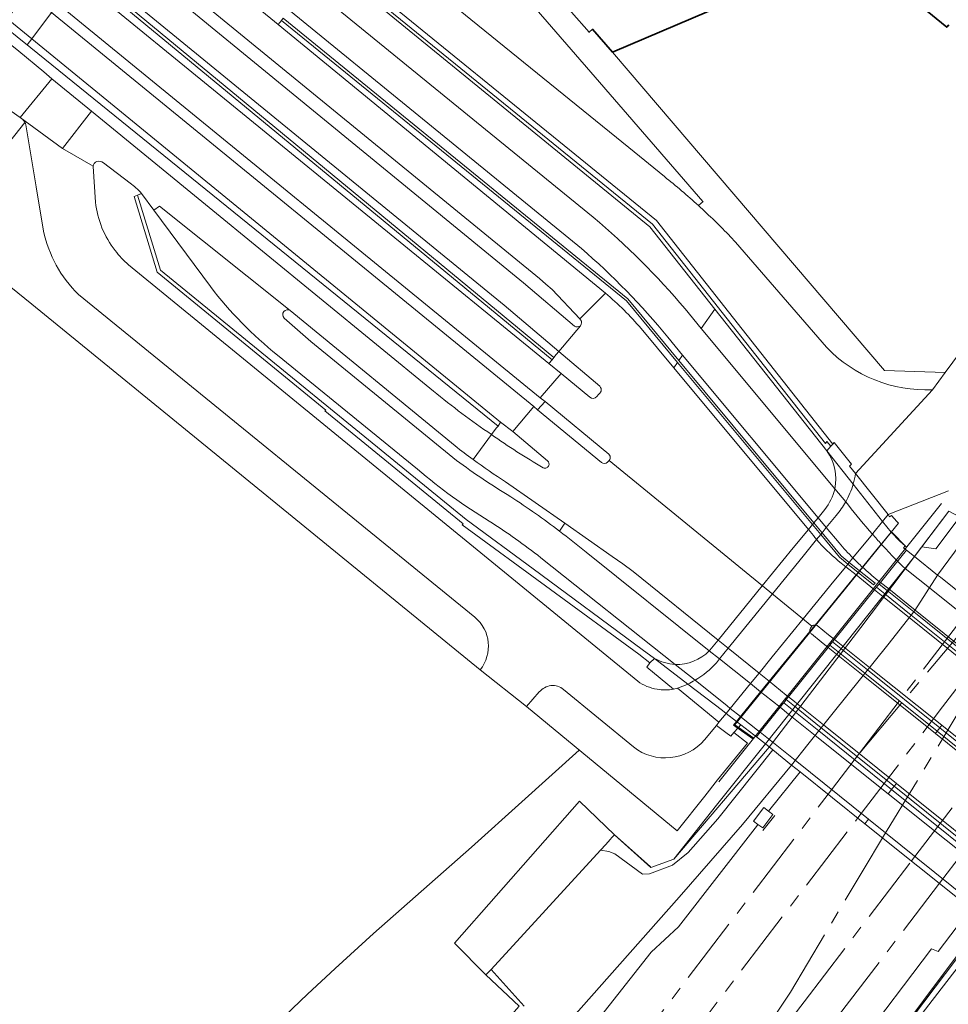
# Model space of a CAD drawing. Extents: x 150256 to 156914, y 461459 to 469481.
# Tile 204 of 256: x 154545 to 154649, y 463236 to 463346. Entities that reach past the tile are written whole.
import ezdxf

# ---------------------------------------------------------------- set-up
doc = ezdxf.new("R2010")
doc.units = 0
doc.header["$LTSCALE"] = 0.75
doc.linetypes.add('AM-AS', pattern=[16, 10, -2, 2, -2])
for name, color, linetype, lineweight in [('B-RO-AM-AS_SPOOR-G', 251, 'AM-AS', 18), ('B-RO-GR-BEPLANTING_CULTUUR_BODEMBEDEKKER-GV', 251, 'CONTINUOUS', 18), ('B-RO-GR-GRAS-GV', 251, 'CONTINUOUS', 13), ('B-RO-GR-GROENVOORZIENING-GV', 251, 'CONTINUOUS', 18), ('B-RO-IE-TERREINAFSCHEIDING_KUNSTMATIG_HEKWERK-G', 251, 'IE-TERREINAFSCHEIDING-KUNSTMATIG', 18), ('B-RO-IE-TERREINAFSCHEIDING_KUNSTMATIG_MUUR-G', 251, 'IE-TERREINAFSCHEIDING-KUNSTMATIG-DICHT', 18), ('B-RO-IE-TERREINAFSCHEIDING_KUNSTMATIG_MUUR-GV', 251, 'CONTINUOUS', 18), ('B-RO-KW-KUNSTWERK_DEK-GV', 6, 'CONTINUOUS', 18), ('B-RO-KW-KUNSTWERK_LANDHOOFD-GV', 251, 'CONTINUOUS', 18), ('B-RO-KW-KUNSTWERK_PIJLER-GV', 251, 'CONTINUOUS', 18), ('B-RO-OG-BEBOUWING-GV', 6, 'CONTINUOUS', 35), ('B-RO-VH-VERHARDING_ASFALT-GV', 251, 'CONTINUOUS', 18), ('B-RO-VH-VERHARDING_BEDRIJFSVLOERPLAAT-GV', 251, 'CONTINUOUS', 18), ('B-RO-VH-VERHARDING_BETON-GV', 251, 'CONTINUOUS', 18), ('B-RO-VH-VERHARDING_BETONSTRAATSTEEN-GV', 251, 'CONTINUOUS', 18), ('B-RO-VH-VERHARDING_GESLOTEN-GV', 251, 'CONTINUOUS', 18), ('B-RO-VH-VERHARDING_HALFVERHARDING-GV', 251, 'CONTINUOUS', 18), ('B-RO-VH-VERHARDING_OPEN-GV', 251, 'CONTINUOUS', 18), ('B-RO-VH-VERHARDING_TEGEL-GV', 251, 'CONTINUOUS', 18)]:
    doc.layers.add(name, color=color, linetype=linetype, lineweight=lineweight)
doc.linetypes.add('IE-TERREINAFSCHEIDING-KUNSTMATIG', pattern='A,4,[82,NLCS.SHX,S=0.75,R=90,X=0,Y=0],4,-2', length=10)
doc.linetypes.add('IE-TERREINAFSCHEIDING-KUNSTMATIG-DICHT', pattern='A,8,-1,[82,NLCS.SHX,S=0.75,R=90,X=0,Y=0],-1', length=10)

msp = doc.modelspace()

# ---------------------------------------------------------------- linework, layer by layer
at = {"layer": 'B-RO-AM-AS_SPOOR-G'}
for points in [[(154638.959, 463263.546), (154651.828, 463280.4)], [(154635.556, 463259.09), (154638.959, 463263.546), (154652.577, 463279.798)], [(154648.364, 463268.86), (154655.142, 463277.738)], [(154644.889, 463251.621), (154661.149, 463272.915)], [(154648.013, 463249.121), (154664.268, 463270.41)], [(154638.876, 463256.433), (154648.364, 463268.86)], [(154641.656, 463254.209), (154649.904, 463267.814)], [(154612.607, 463229.034), (154635.556, 463259.09)], [(154604.016, 463210.779), (154638.876, 463256.433)], [(154631.32, 463236.915), (154639.584, 463250.792), (154641.656, 463254.209)], [(154632.86, 463235.868), (154644.889, 463251.621)], [(154542.032, 463110.323), (154648.013, 463249.121)], [(154615.51, 463213.145), (154631.32, 463236.915)], [(154615.51, 463213.145), (154632.86, 463235.868)]]:
    msp.add_lwpolyline(points, dxfattribs=at)
at = {"layer": 'B-RO-GR-BEPLANTING_CULTUUR_BODEMBEDEKKER-GV'}
for points in [[(154621.019, 463325.001), (154621.546, 463325.441), (154621.535, 463325.455), (154608.974, 463339.943), (154600.655, 463349.566), (154593.178, 463355.504), (154575.966, 463369.189), (154574.612, 463367.459), (154573.221, 463365.682)], [(154580.687, 463357.943), (154581.472, 463357.31), (154591.194, 463349.377), (154613.215, 463331.496), (154617.214, 463328.239)]]:
    msp.add_lwpolyline(points, dxfattribs=at)
msp.add_lwpolyline([(154617.214, 463328.239, -0.0157611), (154621.019, 463325.001)], format="xyb", dxfattribs=at)
at = {"layer": 'B-RO-GR-GRAS-GV'}
for points in [[(154646.041, 463286.783), (154647.615, 463286.57), (154650.007, 463289.751), (154651.61, 463288.76), (154652.189, 463289.101), (154649.085, 463290.775)], [(154627.692, 463255.712), (154627.185, 463256.085), (154628.357, 463257.604), (154628.889, 463257.199), (154632.426, 463261.595), (154631.465, 463262.364), (154625.981, 463255.714), (154618.868, 463247.587), (154601.253, 463227.66), (154601.088, 463225.401), (154601.071, 463223.89), (154601.228, 463222.974), (154615.718, 463241.426), (154618.81, 463244.249), (154627.631, 463255.636)]]:
    msp.add_lwpolyline(points, close=True, dxfattribs=at)
msp.add_lwpolyline([(154628.322, 463211.995), (154648.218, 463238.634), (154649.908, 463240.897), (154650.195, 463241.28), (154651.314, 463242.778), (154653.044, 463245.095), (154652.66, 463245.402), (154651.534, 463246.303), (154647.879, 463241.486), (154647.128, 463241.771), (154630.638, 463219.98)], dxfattribs=at)
at = {"layer": 'B-RO-GR-GROENVOORZIENING-GV'}
for points in [[(154630.574, 463269.328), (154630.443, 463269.165), (154630.166, 463268.821), (154627.937, 463266.051), (154627.516, 463265.529), (154628.526, 463264.718), (154645.22, 463285.706), (154644.333, 463286.418), (154642.915, 463284.656), (154641.42, 463282.799), (154641.272, 463282.615), (154641.172, 463282.491), (154640.966, 463282.256), (154640.734, 463281.992), (154636.262, 463276.429), (154636.055, 463276.161), (154635.758, 463275.776), (154635.568, 463275.531), (154631.11, 463270.003), (154630.863, 463269.69), (154630.727, 463269.518)], [(154615.607, 463250.989), (154611.631, 463254.55), (154611.34, 463254.233), (154611.137, 463254.012), (154610.652, 463253.483), (154610.046, 463252.823), (154610.977, 463252.667), (154611.647, 463252.426), (154614.757, 463250.16), (154615.558, 463250.181), (154618.128, 463251.165), (154619.874, 463252.555), (154623.182, 463256.356), (154629.352, 463264.055), (154628.526, 463264.718), (154623.067, 463257.856), (154618.255, 463251.807), (154615.709, 463250.898)]]:
    msp.add_lwpolyline(points, close=True, dxfattribs=at)
msp.add_lwpolyline([(154601.523, 463235.372), (154597.807, 463239.489), (154597.235, 463238.866), (154600.95, 463235.367)], dxfattribs=at)
at = {"layer": 'B-RO-IE-TERREINAFSCHEIDING_KUNSTMATIG_HEKWERK-G'}
for points in [[(154743.47, 463408.834), (154691.216, 463340.409), (154689.967, 463341.33), (154686.889, 463337.302), (154688.267, 463336.251), (154664.293, 463305.088), (154652.189, 463289.101), (154649.085, 463290.775), (154645.309, 463285.823)], [(154627.135, 463265.284), (154624.963, 463266.812), (154642.654, 463288.466), (154644.339, 463286.748)], [(154628.952, 463264.376), (154639.207, 463277.746), (154645.22, 463285.706)], [(154645.22, 463285.706), (154645.309, 463285.823)], [(154607.687, 463264.023), (154601.238, 463258.237)], [(154628.766, 463264.133), (154618.255, 463251.807), (154615.709, 463250.898), (154611.631, 463254.55)], [(154628.766, 463264.133), (154628.952, 463264.376)], [(154573.04, 463232.664), (154577.245, 463236.708), (154580.338, 463239.599), (154584.639, 463243.485), (154595.629, 463253.174), (154601.238, 463258.237)], [(154597.235, 463238.866), (154593.697, 463242.426), (154607.703, 463258.299), (154611.631, 463254.55)], [(154628.236, 463255.014), (154629.567, 463256.702)], [(154653.008, 463245.047), (154628.322, 463211.995), (154612.164, 463190.116), (154607.451, 463185.434), (154592.631, 463166.061), (154579.682, 463148.086), (154579.045, 463148.629), (154558.381, 463121.147)], [(154633.05, 463218.326), (154636.343, 463222.677), (154649.973, 463240.694), (154650.195, 463241.28)], [(154597.235, 463238.866), (154600.95, 463235.367), (154532.931, 463157.842), (154531.962, 463155.58), (154498.003, 463116.544), (154488.169, 463105.374), (154464.071, 463077.877), (154459.812, 463073.741), (154459.239, 463073.185)]]:
    msp.add_lwpolyline(points, dxfattribs=at)
at = {"layer": 'B-RO-IE-TERREINAFSCHEIDING_KUNSTMATIG_MUUR-G'}
for points in [[(154648.246, 463291.629), (154623.327, 463260.495)], [(154627.233, 463265.375), (154625.09, 463266.852), (154642.665, 463288.451), (154644.341, 463286.751)]]:
    msp.add_lwpolyline(points, dxfattribs=at)
at = {"layer": 'B-RO-IE-TERREINAFSCHEIDING_KUNSTMATIG_MUUR-GV'}
for points in [[(154570.987, 463359.423), (154570.796, 463359.175), (154615.576, 463322.621), (154622.86, 463313.402), (154635.405, 463297.524), (154635.412, 463297.53), (154635.871, 463298.05), (154635.403, 463298.577), (154635.259, 463298.354), (154615.892, 463322.91)], [(154618.836, 463307.652), (154613.11, 463314.543), (154574.516, 463345.981), (154574.343, 463345.706), (154612.958, 463314.329), (154618.688, 463307.441), (154633.794, 463289.282), (154634.721, 463288.168), (154636.842, 463285.618), (154637.769, 463284.862), (154638.918, 463283.924), (154640.641, 463282.518), (154640.815, 463282.723), (154639.076, 463284.117), (154637.919, 463285.045), (154637.022, 463285.764), (154634.871, 463288.353), (154633.945, 463289.467)], [(154615.598, 463273.794), (154616.121, 463274.306), (154614.721, 463275.304), (154602.502, 463284.325), (154595.007, 463289.859), (154560.786, 463317.776), (154558.22, 463326.158), (154557.818, 463326.018), (154560.421, 463317.533), (154579.304, 463302.072), (154579.171, 463302.013), (154594.669, 463289.369), (154594.574, 463289.27), (154614.34, 463274.77)]]:
    msp.add_lwpolyline(points, close=True, dxfattribs=at)
for points in [[(154604.838, 463307.987), (154551.988, 463351.641), (154551.625, 463351.764), (154552.08, 463352.41), (154549.437, 463354.522)], [(154548.929, 463353.69), (154551.791, 463351.332), (154552.127, 463351.056), (154604.654, 463307.735), (154604.838, 463307.987)]]:
    msp.add_lwpolyline(points, dxfattribs=at)
at = {"layer": 'B-RO-KW-KUNSTWERK_DEK-GV'}
for points in [[(154540.44, 463346.543), (154540.842, 463347.043), (154543.111, 463345.205), (154543.114, 463345.202), (154545.335, 463343.4), (154545.84, 463342.991), (154546.372, 463343.666), (154546.374, 463343.668), (154548.58, 463346.598), (154548.581, 463346.599), (154548.859, 463346.989), (154549.282, 463347.581), (154549.283, 463347.582), (154551.309, 463350.576), (154551.31, 463350.577), (154551.791, 463351.332), (154548.929, 463353.69), (154546.746, 463355.488)], [(154616.121, 463274.306), (154615.598, 463273.794), (154615.231, 463273.307), (154618.229, 463270.846), (154618.684, 463270.958), (154623.326, 463267.149), (154623.061, 463266.804), (154624.093, 463266.019), (154624.655, 463265.591), (154625.003, 463265.988), (154625.488, 463266.542), (154625.775, 463266.87), (154625.282, 463267.25), (154625.735, 463267.804), (154627.989, 463270.561), (154627.99, 463270.562), (154628.954, 463271.74), (154633.518, 463277.32), (154634.104, 463278.037), (154638.683, 463283.637), (154638.918, 463283.924), (154639.076, 463284.117), (154639.4, 463284.513), (154641.511, 463287.094), (154641.562, 463287.156), (154642.606, 463288.433), (154643.44, 463289.453), (154643.229, 463289.622), (154642.666, 463290.305), (154642.443, 463290.142), (154642.293, 463290.41), (154638.615, 463295.016), (154637.944, 463295.822), (154638.174, 463296.031), (154636.217, 463298.455), (154636.075, 463298.289), (154635.871, 463298.05)], [(154635.871, 463298.05), (154635.412, 463297.53)], [(154635.174, 463290.97), (154634.423, 463290.051), (154633.945, 463289.467), (154633.794, 463289.282), (154633.34, 463288.726), (154631.65, 463286.66), (154628.178, 463282.412), (154623.229, 463276.358), (154622.288, 463275.207), (154622.24, 463275.156)], [(154667.654, 463267.691), (154648.121, 463283.376), (154647.807, 463283.629), (154645.22, 463285.706), (154644.333, 463286.418), (154642.915, 463284.656), (154641.42, 463282.799), (154641.272, 463282.615), (154641.172, 463282.491), (154640.966, 463282.256), (154640.734, 463281.992), (154636.262, 463276.429), (154636.055, 463276.161), (154635.758, 463275.776), (154635.568, 463275.531), (154631.11, 463270.003), (154630.863, 463269.69), (154630.727, 463269.518), (154630.574, 463269.328), (154630.443, 463269.165), (154630.166, 463268.821), (154627.937, 463266.051), (154627.516, 463265.529), (154628.526, 463264.718), (154629.352, 463264.055), (154631.465, 463262.364), (154632.426, 463261.595), (154639.677, 463255.793), (154651.534, 463246.303)]]:
    msp.add_lwpolyline(points, dxfattribs=at)
for points in [[(154635.412, 463297.53, -0.2105391), (154636.293, 463293.288)], [(154636.293, 463293.288, -0.1212841), (154635.174, 463290.97)], [(154622.24, 463275.156, -0.2172993), (154618.411, 463273.624)], [(154618.411, 463273.624, -0.1215416), (154616.121, 463274.306)]]:
    msp.add_lwpolyline(points, format="xyb", dxfattribs=at)
at = {"layer": 'B-RO-KW-KUNSTWERK_LANDHOOFD-GV'}
msp.add_lwpolyline([(154543.111, 463345.205), (154543.114, 463345.202), (154545.335, 463343.4), (154545.84, 463342.991), (154546.372, 463343.666), (154546.374, 463343.668), (154530.166, 463356.918), (154529.609, 463356.154), (154529.74, 463356.048), (154530.697, 463355.272), (154534.744, 463351.989)], dxfattribs=at)
for points in [[(154638.615, 463295.016), (154637.944, 463295.822), (154638.174, 463296.031), (154636.217, 463298.455), (154636.075, 463298.289), (154635.871, 463298.05), (154635.412, 463297.53), (154638.355, 463293.808), (154641.658, 463289.631), (154642.606, 463288.433), (154643.44, 463289.453), (154643.229, 463289.622), (154642.666, 463290.305), (154642.443, 463290.142), (154642.293, 463290.41)], [(154618.229, 463270.846), (154618.684, 463270.958), (154623.326, 463267.149), (154623.061, 463266.804), (154624.093, 463266.019), (154624.655, 463265.591), (154625.003, 463265.988), (154625.488, 463266.542), (154625.775, 463266.87), (154625.282, 463267.25), (154624.131, 463268.136), (154623.723, 463268.451), (154619.855, 463271.43), (154616.121, 463274.306), (154615.598, 463273.794), (154615.231, 463273.307)]]:
    msp.add_lwpolyline(points, close=True, dxfattribs=at)
at = {"layer": 'B-RO-KW-KUNSTWERK_PIJLER-GV'}
for points in [[(154652.889, 463272.704), (154653.171, 463273.065), (154645.137, 463279.513), (154642.18, 463281.886), (154641.272, 463282.615), (154641.172, 463282.491), (154640.966, 463282.256), (154641.887, 463281.52), (154644.849, 463279.147)], [(154647.759, 463266.138), (154648.061, 463266.525), (154639.979, 463273.011), (154636.988, 463275.412), (154636.055, 463276.161), (154635.758, 463275.776), (154636.684, 463275.033), (154639.675, 463272.631)], [(154642.667, 463259.621), (154642.954, 463259.988), (154634.789, 463266.541), (154631.798, 463268.941), (154630.863, 463269.69), (154630.727, 463269.518), (154630.574, 463269.328), (154631.507, 463268.579), (154634.499, 463266.178)], [(154648.061, 463266.525), (154647.759, 463266.138), (154660.661, 463255.776), (154661.873, 463254.802), (154664.482, 463252.707), (154664.908, 463252.365), (154669.624, 463248.578), (154670.597, 463247.796), (154670.909, 463248.188), (154669.936, 463248.969), (154665.229, 463252.746), (154664.802, 463253.089), (154662.216, 463255.165), (154662.183, 463255.191), (154660.964, 463256.169)], [(154666.218, 463240.717), (154666.511, 463241.085), (154666.246, 463241.298), (154664.756, 463242.494), (154659.897, 463246.392), (154659.482, 463246.725), (154657.009, 463248.71), (154655.899, 463249.601), (154642.954, 463259.988), (154642.667, 463259.621), (154655.612, 463249.23), (154656.716, 463248.343), (154659.181, 463246.366), (154659.602, 463246.028), (154664.462, 463242.126), (154665.952, 463240.93)]]:
    msp.add_lwpolyline(points, close=True, dxfattribs=at)
at = {"layer": 'B-RO-OG-BEBOUWING-GV'}
msp.add_lwpolyline([(154604.845, 463348.94), (154608.787, 463344.39), (154609.182, 463344.733), (154611.402, 463342.175), (154638.26, 463353.622), (154648.844, 463344.964), (154649.056, 463345.236)], dxfattribs=at)
at = {"layer": 'B-RO-VH-VERHARDING_ASFALT-GV'}
for points in [[(154393.904, 463480.004), (154391.132, 463476.814), (154402.81, 463467.232), (154436.385, 463439.804), (154478.332, 463405.539), (154478.699, 463405.239), (154495.008, 463391.917), (154495.359, 463391.63), (154532.941, 463360.928), (154549.282, 463347.581), (154603.293, 463303.46), (154605.647, 463306.186), (154604.275, 463307.297), (154551.309, 463350.576), (154534.901, 463363.984), (154534.897, 463363.987), (154534.611, 463364.221), (154498.076, 463394.074), (154497.69, 463394.389), (154496.601, 463395.279)], [(154388.51, 463472.497), (154391.791, 463469.969), (154433.525, 463435.886), (154474.935, 463402.067), (154475.293, 463401.774), (154475.297, 463401.771), (154475.503, 463401.603), (154477.997, 463399.564), (154480.397, 463397.602), (154483.052, 463395.432), (154490.46, 463389.376), (154491.524, 463388.506), (154491.955, 463388.154), (154530.166, 463356.918), (154546.374, 463343.668), (154598.877, 463300.749), (154600.228, 463299.699), (154602.584, 463302.494)], [(154602.584, 463302.494), (154548.58, 463346.598), (154532.267, 463359.92), (154532.263, 463359.923), (154531.938, 463360.188), (154494.478, 463390.779), (154494.121, 463391.071), (154492.988, 463391.996), (154485.599, 463398.03), (154482.841, 463400.282), (154482.821, 463400.299), (154480.485, 463402.206), (154477.914, 463404.306), (154477.833, 463404.373), (154435.66, 463438.811), (154402.148, 463466.178)], [(154532.267, 463359.92), (154548.58, 463346.598), (154602.584, 463302.494), (154603.004, 463302.115), (154603.845, 463303.055), (154603.293, 463303.46), (154549.282, 463347.581), (154532.941, 463360.928)], [(154607.832, 463312.218), (154607.755, 463312.306), (154604.628, 463315.616), (154603.926, 463316.212), (154603.243, 463316.83), (154563.62, 463349.225), (154558.464, 463353.441), (154557.506, 463354.236), (154554.652, 463356.613), (154553.901, 463355.271), (154556.63, 463353.072), (154557.562, 463352.289), (154560.365, 463349.987), (154601.436, 463316.344), (154607.137, 463311.503)], [(154543.114, 463345.202), (154542.404, 463344.275), (154544.919, 463342.262), (154547.698, 463339.961), (154548.628, 463339.171), (154553.045, 463335.559), (154591.338, 463304.229)], [(154597.844, 463299.363), (154598.375, 463300.063), (154598.611, 463300.288), (154546.244, 463342.663), (154545.84, 463342.991), (154545.335, 463343.4), (154543.114, 463345.202)], [(154614.61, 463311.227), (154618.264, 463306.837), (154618.688, 463307.441), (154612.958, 463314.329), (154574.343, 463345.706), (154573.966, 463345.262), (154610.622, 463315.186)], [(154540.553, 463338.089), (154544.058, 463335.569), (154545.056, 463334.866), (154548.628, 463339.171), (154547.698, 463339.961), (154544.919, 463342.262), (154542.404, 463344.275), (154538.284, 463339.204), (154539.079, 463338.937)], [(154591.338, 463304.229), (154553.045, 463335.559), (154549.824, 463331.368), (154553.245, 463329.4)], [(154554.4, 463329.775), (154557.37, 463327.52)], [(154566.366, 463315.92), (154560.021, 463324.49), (154558.646, 463326.363), (154558.22, 463326.158), (154560.786, 463317.776), (154595.007, 463289.859), (154602.502, 463284.325), (154614.721, 463275.304), (154616.121, 463274.306), (154619.855, 463271.43), (154623.723, 463268.451), (154624.131, 463268.136), (154625.282, 463267.25), (154625.775, 463266.87), (154627.247, 463265.736), (154627.516, 463265.529), (154627.937, 463266.051), (154627.657, 463266.276), (154625.865, 463267.701), (154625.735, 463267.804), (154624.597, 463268.708), (154624.231, 463268.999), (154620.643, 463271.85), (154618.411, 463273.624), (154603.376, 463285.573)], [(154558.646, 463326.363), (154560.021, 463324.49), (154560.652, 463324.924), (154575.301, 463313.23), (154593.776, 463298.088)], [(154575.301, 463313.23), (154560.652, 463324.924), (154560.021, 463324.49), (154566.366, 463315.92)], [(154593.776, 463298.088), (154575.301, 463313.23)], [(154574.649, 463312.405), (154577.617, 463309.779), (154593.947, 463296.463)], [(154593.947, 463296.463), (154577.617, 463309.779), (154574.649, 463312.405)], [(154589.582, 463295.474), (154573.885, 463308.236)], [(154573.885, 463308.236), (154589.582, 463295.474)], [(154595.794, 463296.557), (154597.844, 463299.363)], [(154642.293, 463290.41), (154638.615, 463295.016)], [(154605.461, 463288.55), (154606.071, 463289.423), (154599.432, 463294.072)], [(154618.684, 463270.958), (154623.326, 463267.149), (154624.131, 463268.136), (154624.597, 463268.708), (154626.85, 463271.471), (154627.817, 463272.657), (154629.288, 463274.461), (154632.774, 463278.736), (154636.206, 463282.946), (154637.526, 463284.565), (154637.769, 463284.862), (154637.919, 463285.045), (154638.329, 463285.548), (154640.508, 463288.22), (154640.569, 463288.296), (154641.658, 463289.631), (154642.293, 463290.41)], [(154636.452, 463290.296), (154635.349, 463288.94), (154634.871, 463288.353), (154634.721, 463288.168), (154634.265, 463287.607), (154632.759, 463285.756), (154629.305, 463281.51), (154624.367, 463275.44), (154623.389, 463274.238), (154623.048, 463273.818)], [(154606.071, 463289.423), (154605.461, 463288.55)], [(154608.443, 463286.185), (154622.24, 463275.156), (154623.389, 463274.238), (154626.66, 463271.623), (154626.85, 463271.471), (154627.989, 463270.561), (154628.473, 463270.174), (154630.166, 463268.821), (154630.443, 463269.165), (154630.574, 463269.328), (154630.727, 463269.518), (154630.863, 463269.69), (154631.11, 463270.003), (154630.863, 463270.201), (154629.586, 463271.231), (154628.954, 463271.74), (154627.817, 463272.657), (154624.367, 463275.44), (154623.229, 463276.358), (154613.701, 463284.041), (154612.553, 463284.894), (154611.375, 463285.709), (154606.071, 463289.423)], [(154655.255, 463248.767), (154642.286, 463259.133), (154634.099, 463265.677), (154631.102, 463268.073), (154630.166, 463268.821), (154628.473, 463270.174), (154627.989, 463270.561), (154626.85, 463271.471), (154626.66, 463271.623), (154623.389, 463274.238), (154622.24, 463275.156), (154608.443, 463286.185)], [(154603.376, 463285.573), (154618.411, 463273.624), (154620.643, 463271.85), (154624.231, 463268.999), (154624.597, 463268.708), (154625.735, 463267.804), (154625.865, 463267.701), (154627.657, 463266.276), (154627.937, 463266.051), (154631.869, 463262.891), (154640.072, 463256.299), (154653.032, 463245.885)], [(154636.262, 463276.429), (154635.612, 463276.948), (154634.338, 463277.967)], [(154633.741, 463277.917), (154633.587, 463277.702)], [(154633.693, 463277.038), (154634.783, 463276.162), (154635.568, 463275.531), (154635.758, 463275.776), (154636.055, 463276.161), (154636.262, 463276.429)], [(154660.661, 463255.776), (154647.759, 463266.138), (154647.565, 463265.89), (154660.466, 463255.523)], [(154661.209, 463256.487), (154648.288, 463266.815), (154648.061, 463266.525), (154660.964, 463256.169)], [(154650.634, 463240.433), (154648.865, 463238.139), (154644.451, 463232.414)]]:
    msp.add_lwpolyline(points, dxfattribs=at)
for points in [[(154552.08, 463352.41), (154551.625, 463351.764), (154551.988, 463351.641), (154604.838, 463307.987), (154605.096, 463308.303), (154605.389, 463308.663), (154599.266, 463313.844), (154558.107, 463347.451), (154555.335, 463349.715), (154554.455, 463350.509)], [(154607.755, 463312.306), (154610.622, 463315.186), (154573.966, 463345.262), (154565.84, 463351.949), (154563.62, 463349.225), (154603.243, 463316.83), (154603.926, 463316.212), (154604.628, 463315.616)], [(154549.824, 463331.368), (154553.045, 463335.559), (154548.628, 463339.171), (154545.056, 463334.866)], [(154653.171, 463273.065), (154653.314, 463273.248), (154645.288, 463279.704), (154642.335, 463282.079), (154641.42, 463282.799), (154641.272, 463282.615), (154642.18, 463281.886), (154645.137, 463279.513)], [(154652.669, 463272.422), (154652.889, 463272.704), (154644.849, 463279.147), (154641.887, 463281.52), (154640.966, 463282.256), (154640.734, 463281.992), (154641.666, 463281.245), (154644.629, 463278.869)], [(154647.565, 463265.89), (154647.759, 463266.138), (154639.675, 463272.631), (154636.684, 463275.033), (154635.758, 463275.776), (154635.568, 463275.531), (154636.489, 463274.791), (154639.48, 463272.388)], [(154648.061, 463266.525), (154648.288, 463266.815), (154640.196, 463273.284), (154637.201, 463275.678), (154636.262, 463276.429), (154636.055, 463276.161), (154636.988, 463275.412), (154639.979, 463273.011)], [(154642.286, 463259.133), (154642.667, 463259.621), (154634.499, 463266.178), (154631.507, 463268.579), (154630.574, 463269.328), (154630.443, 463269.165), (154630.166, 463268.821), (154631.102, 463268.073), (154634.099, 463265.677)], [(154642.954, 463259.988), (154643.203, 463260.307), (154635.039, 463266.853), (154632.047, 463269.252), (154631.772, 463269.473), (154631.11, 463270.003), (154630.863, 463269.69), (154631.798, 463268.941), (154634.789, 463266.541)], [(154632.426, 463261.595), (154639.677, 463255.793), (154640.072, 463256.299), (154631.869, 463262.891), (154627.937, 463266.051), (154627.516, 463265.529), (154628.526, 463264.718), (154629.352, 463264.055), (154631.465, 463262.364)], [(154665.87, 463240.282), (154666.057, 463240.516), (154666.218, 463240.717), (154665.952, 463240.93), (154664.462, 463242.126), (154659.602, 463246.028), (154659.181, 463246.366), (154656.716, 463248.343), (154655.612, 463249.23), (154642.667, 463259.621), (154642.286, 463259.133), (154655.255, 463248.767), (154656.353, 463247.889), (154658.812, 463245.924), (154659.24, 463245.582), (154664.111, 463241.688), (154665.604, 463240.495)], [(154666.511, 463241.085), (154666.772, 463241.411), (154666.506, 463241.624), (154665.016, 463242.819), (154660.158, 463246.714), (154659.747, 463247.043), (154657.266, 463249.032), (154656.15, 463249.927), (154643.203, 463260.307), (154642.954, 463259.988), (154655.899, 463249.601), (154657.009, 463248.71), (154659.482, 463246.725), (154659.897, 463246.392), (154664.756, 463242.494), (154666.246, 463241.298)], [(154639.677, 463255.793), (154651.534, 463246.303), (154652.66, 463245.402), (154653.032, 463245.885), (154640.072, 463256.299)]]:
    msp.add_lwpolyline(points, close=True, dxfattribs=at)
for points in [[(154553.245, 463329.4, -0.2834154), (154553.637, 463329.929)], [(154553.637, 463329.929, -0.2436371), (154554.4, 463329.775)], [(154557.37, 463327.52, -0.0489345), (154558.646, 463326.363)], [(154573.885, 463308.236, -0.0583447), (154566.366, 463315.92)], [(154566.366, 463315.92, 0.0583447), (154573.885, 463308.236)], [(154610.622, 463315.186, -0.0398892), (154614.61, 463311.227)], [(154575.301, 463313.23, 0.9594578), (154574.649, 463312.405)], [(154574.649, 463312.405, -0.9594578), (154575.301, 463313.23)], [(154607.806, 463311.548, 0.3820934), (154607.832, 463312.218)], [(154607.137, 463311.503, 0.3184533), (154607.806, 463311.548)], [(154591.338, 463304.229, 0.0209246), (154597.844, 463299.363)], [(154597.844, 463299.363, -0.0209246), (154591.338, 463304.229)], [(154595.794, 463296.557, -0.0093163), (154593.776, 463298.088)], [(154593.776, 463298.088, 0.0093163), (154595.794, 463296.557)], [(154593.947, 463296.463, 0.0241927), (154600.011, 463292.394)], [(154600.011, 463292.394, -0.0241927), (154593.947, 463296.463)], [(154599.432, 463294.072, -0.0161595), (154595.794, 463296.557)], [(154597.607, 463289.667, -0.0420614), (154589.582, 463295.474)], [(154589.582, 463295.474, 0.0420614), (154597.607, 463289.667)], [(154638.615, 463295.016, -0.0330088), (154638.355, 463293.808)], [(154638.355, 463293.808, -0.058652), (154637.52, 463291.813)], [(154600.011, 463292.394, -0.0183026), (154605.461, 463288.55)], [(154605.461, 463288.55, 0.0183026), (154600.011, 463292.394)], [(154637.52, 463291.813, -0.0505626), (154636.452, 463290.296)], [(154603.376, 463285.573, 0.0246331), (154597.607, 463289.667)], [(154597.607, 463289.667, -0.0246331), (154603.376, 463285.573)], [(154605.461, 463288.55, -0.0103001), (154608.443, 463286.185)], [(154608.443, 463286.185, 0.0103001), (154605.461, 463288.55)], [(154634.104, 463278.037, 0.1877556), (154633.741, 463277.917)], [(154634.338, 463277.967, 0.1192171), (154634.104, 463278.037)], [(154633.587, 463277.702, 0.2016126), (154633.518, 463277.32)], [(154633.518, 463277.32, 0.1679914), (154633.693, 463277.038)], [(154623.048, 463273.818, -0.0770937), (154620.643, 463271.85)], [(154619.855, 463271.43, -0.0308879), (154618.684, 463270.958)], [(154620.643, 463271.85, -0.0230566), (154619.855, 463271.43)]]:
    msp.add_lwpolyline(points, format="xyb", dxfattribs=at)
at = {"layer": 'B-RO-VH-VERHARDING_BEDRIJFSVLOERPLAAT-GV'}
for points in [[(154551.791, 463351.332), (154551.31, 463350.577), (154551.309, 463350.576), (154604.275, 463307.297), (154604.654, 463307.735), (154552.127, 463351.056)], [(154546.374, 463343.668), (154546.372, 463343.666), (154545.84, 463342.991), (154546.244, 463342.663), (154598.611, 463300.288), (154598.877, 463300.749)]]:
    msp.add_lwpolyline(points, close=True, dxfattribs=at)
at = {"layer": 'B-RO-VH-VERHARDING_BETON-GV'}
for points in [[(154635.871, 463298.05), (154635.412, 463297.53)], [(154638.615, 463295.016), (154637.944, 463295.822), (154638.174, 463296.031), (154636.217, 463298.455), (154636.075, 463298.289), (154635.871, 463298.05)], [(154635.174, 463290.97), (154634.423, 463290.051), (154633.945, 463289.467), (154633.794, 463289.282), (154633.34, 463288.726), (154631.65, 463286.66), (154628.178, 463282.412), (154623.229, 463276.358), (154622.288, 463275.207), (154622.24, 463275.156)], [(154623.048, 463273.818), (154623.389, 463274.238), (154624.367, 463275.44), (154629.305, 463281.51), (154632.759, 463285.756), (154634.265, 463287.607), (154634.721, 463288.168), (154634.871, 463288.353), (154635.349, 463288.94), (154636.452, 463290.296)], [(154616.121, 463274.306), (154615.598, 463273.794), (154615.231, 463273.307), (154618.229, 463270.846), (154618.684, 463270.958)]]:
    msp.add_lwpolyline(points, dxfattribs=at)
for points in [[(154635.412, 463297.53, -0.2105391), (154636.293, 463293.288)], [(154638.355, 463293.808, 0.0330088), (154638.615, 463295.016)], [(154637.52, 463291.813, 0.058652), (154638.355, 463293.808)], [(154636.293, 463293.288, -0.1212841), (154635.174, 463290.97)], [(154636.452, 463290.296, 0.0505626), (154637.52, 463291.813)], [(154622.24, 463275.156, -0.2172993), (154618.411, 463273.624)], [(154618.411, 463273.624, -0.1215416), (154616.121, 463274.306)], [(154620.643, 463271.85, 0.0770937), (154623.048, 463273.818)], [(154618.684, 463270.958, 0.0308879), (154619.855, 463271.43)], [(154619.855, 463271.43, 0.0230566), (154620.643, 463271.85)]]:
    msp.add_lwpolyline(points, format="xyb", dxfattribs=at)
msp.add_lwpolyline([(154625.775, 463266.87), (154625.282, 463267.25), (154625.735, 463267.804), (154627.989, 463270.561), (154627.99, 463270.562), (154628.954, 463271.74), (154633.518, 463277.32), (154634.104, 463278.037), (154638.683, 463283.637), (154638.918, 463283.924), (154639.076, 463284.117), (154639.4, 463284.513), (154641.511, 463287.094), (154641.562, 463287.156), (154642.606, 463288.433), (154643.44, 463289.453), (154643.229, 463289.622), (154642.666, 463290.305), (154642.443, 463290.142), (154642.293, 463290.41), (154641.658, 463289.631), (154640.569, 463288.296), (154640.508, 463288.22), (154638.329, 463285.548), (154637.919, 463285.045), (154637.769, 463284.862), (154637.526, 463284.565), (154636.206, 463282.946), (154632.774, 463278.736), (154629.288, 463274.461), (154627.817, 463272.657), (154626.85, 463271.471), (154624.597, 463268.708), (154624.131, 463268.136), (154623.326, 463267.149), (154623.061, 463266.804), (154624.093, 463266.019), (154624.655, 463265.591), (154625.003, 463265.988), (154625.488, 463266.542)], close=True, dxfattribs=at)
at = {"layer": 'B-RO-VH-VERHARDING_BETONSTRAATSTEEN-GV'}
for points in [[(154567.812, 463375.661), (154568.449, 463375.158), (154568.909, 463374.792), (154567.514, 463373.038), (154572.453, 463369.156), (154574.612, 463367.459), (154575.966, 463369.189), (154593.178, 463355.504), (154600.655, 463349.566), (154608.974, 463339.943), (154621.535, 463325.455), (154621.546, 463325.441), (154621.019, 463325.001)], [(154622.86, 463313.402), (154615.576, 463322.621), (154570.796, 463359.175), (154561.563, 463366.763), (154558.812, 463369.124), (154558.73, 463369.192), (154556.989, 463370.638)], [(154558.754, 463364.807), (154609.248, 463323.708)], [(154607.916, 463320.196), (154557.138, 463361.63), (154556.337, 463359.76), (154559.827, 463356.886), (154560.734, 463356.15), (154565.84, 463351.949), (154573.966, 463345.262), (154574.343, 463345.706), (154574.516, 463345.981), (154613.11, 463314.543), (154618.836, 463307.652), (154619.261, 463308.257)], [(154572.124, 463360.808), (154575.983, 463356.134), (154616.322, 463323.334), (154636.075, 463298.289)], [(154617.214, 463328.239), (154613.215, 463331.496), (154591.194, 463349.377), (154581.472, 463357.31), (154580.687, 463357.943)], [(154607.137, 463311.503), (154601.436, 463316.344), (154560.365, 463349.987), (154558.107, 463347.451), (154599.266, 463313.844), (154605.389, 463308.663)], [(154611.402, 463342.175), (154609.182, 463344.733), (154608.787, 463344.39), (154604.845, 463348.94)], [(154647.231, 463304.379), (154648.65, 463306.291), (154641.87, 463306.533), (154611.402, 463342.175)], [(154553.498, 463325.381), (154553.244, 463329.387), (154553.245, 463329.4), (154549.824, 463331.368), (154545.056, 463334.866), (154545.346, 463334.616)], [(154545.708, 463334.041), (154546.863, 463327.102), (154547.69, 463322.137)], [(154557.37, 463327.52), (154554.4, 463329.775)], [(154666.798, 463330.742), (154648.65, 463306.291), (154647.231, 463304.379), (154638.615, 463295.016), (154642.293, 463290.41), (154649.038, 463293.07)], [(154553.245, 463329.4), (154553.244, 463329.387), (154553.498, 463325.381)], [(154618.229, 463270.846), (154615.231, 463273.307), (154615.598, 463273.794), (154614.34, 463274.77), (154594.574, 463289.27), (154594.669, 463289.369), (154579.171, 463302.013), (154579.304, 463302.072), (154560.421, 463317.533), (154557.818, 463326.018), (154558.22, 463326.158), (154558.646, 463326.363)], [(154635.369, 463309.13), (154625.188, 463320.901), (154624.622, 463321.513)], [(154624.622, 463321.513), (154625.188, 463320.901), (154635.369, 463309.13)], [(154614.228, 463271.744), (154557.198, 463318.373)], [(154557.198, 463318.373), (154614.228, 463271.744)], [(154551.587, 463315.053), (154595.988, 463278.919)], [(154610.622, 463315.186), (154607.755, 463312.306)], [(154619.537, 463313.42), (154621.345, 463311.244), (154622.86, 463313.402)], [(154607.755, 463312.306), (154607.832, 463312.218)], [(154607.806, 463311.548), (154605.389, 463308.663), (154609.977, 463304.76)], [(154605.389, 463308.663), (154607.806, 463311.548)], [(154633.902, 463288.051), (154633.34, 463288.726), (154618.264, 463306.837), (154614.61, 463311.227)], [(154619.261, 463308.257), (154617.585, 463310.265)], [(154609.977, 463304.76), (154605.389, 463308.663), (154605.096, 463308.303), (154604.838, 463307.987), (154604.654, 463307.735), (154604.275, 463307.297), (154605.647, 463306.186), (154608.851, 463303.536)], [(154608.851, 463303.536), (154605.647, 463306.186), (154603.293, 463303.46), (154603.845, 463303.055), (154610.983, 463297.177)], [(154609.637, 463303.611), (154609.839, 463303.838), (154610.02, 463304.041)], [(154610.02, 463304.041), (154609.839, 463303.838), (154609.637, 463303.611)], [(154636.075, 463298.289), (154636.217, 463298.455), (154638.174, 463296.031), (154637.944, 463295.822), (154638.615, 463295.016), (154647.231, 463304.379)], [(154610.169, 463296.248), (154603.004, 463302.115), (154602.584, 463302.494), (154600.228, 463299.699), (154604.128, 463296.407)], [(154610.983, 463297.177), (154603.845, 463303.055), (154603.004, 463302.115), (154610.169, 463296.248)], [(154604.128, 463296.407), (154600.228, 463299.699), (154598.877, 463300.749), (154598.611, 463300.288), (154598.375, 463300.063), (154597.844, 463299.363)], [(154597.844, 463299.363), (154595.794, 463296.557)], [(154610.861, 463296.266), (154611.033, 463296.46)], [(154633.587, 463277.702), (154633.741, 463277.917), (154611.033, 463296.46), (154610.861, 463296.266)], [(154611.033, 463296.46), (154633.741, 463277.917)], [(154599.432, 463294.072), (154606.071, 463289.423), (154611.375, 463285.709), (154612.553, 463284.894), (154613.701, 463284.041), (154623.229, 463276.358), (154624.367, 463275.44), (154627.817, 463272.657), (154628.954, 463271.74), (154629.586, 463271.231), (154630.863, 463270.201), (154631.11, 463270.003), (154631.772, 463269.473), (154632.047, 463269.252), (154635.039, 463266.853), (154643.203, 463260.307), (154656.15, 463249.927)], [(154652.669, 463272.422), (154644.629, 463278.869), (154641.666, 463281.245), (154640.734, 463281.992), (154638.683, 463283.637), (154637.526, 463284.565), (154636.689, 463285.236)], [(154634.338, 463277.967), (154635.612, 463276.948), (154636.262, 463276.429), (154637.201, 463275.678), (154640.196, 463273.284), (154648.288, 463266.815), (154661.209, 463256.487)], [(154660.466, 463255.523), (154647.565, 463265.89), (154639.48, 463272.388), (154636.489, 463274.791), (154635.568, 463275.531), (154634.783, 463276.162), (154633.693, 463277.038)], [(154596.579, 463273.023), (154601.78, 463268.9), (154603.209, 463270.538)], [(154605.927, 463270.826), (154613.746, 463264.394)], [(154618.684, 463270.958), (154618.229, 463270.846)], [(154621.709, 463265.2), (154623.061, 463266.804), (154623.326, 463267.149), (154618.684, 463270.958)]]:
    msp.add_lwpolyline(points, dxfattribs=at)
msp.add_lwpolyline([(154572.124, 463360.808), (154570.987, 463359.423), (154615.892, 463322.91), (154635.259, 463298.354), (154635.403, 463298.577), (154635.871, 463298.05), (154636.075, 463298.289), (154616.322, 463323.334), (154575.983, 463356.134)], close=True, dxfattribs=at)
for points in [[(154545.346, 463334.616, -0.0895093), (154545.6, 463334.31)], [(154545.6, 463334.31, -0.0666231), (154545.708, 463334.041)], [(154553.637, 463329.929, 0.2834154), (154553.245, 463329.4)], [(154554.4, 463329.775, 0.2436371), (154553.637, 463329.929)], [(154621.019, 463325.001, 0.0157611), (154617.214, 463328.239)], [(154558.646, 463326.363, 0.0489345), (154557.37, 463327.52)], [(154555.706, 463319.947, -0.1373993), (154553.498, 463325.381)], [(154553.498, 463325.381, 0.1373993), (154555.706, 463319.947)], [(154624.622, 463321.513, 0.0162158), (154621.019, 463325.001)], [(154621.019, 463325.001, -0.0162158), (154624.622, 463321.513)], [(154609.248, 463323.708, -0.0423288), (154619.537, 463313.42)], [(154547.69, 463322.137, 0.1492411), (154551.587, 463315.053)], [(154557.198, 463318.373, -0.0501752), (154555.706, 463319.947)], [(154555.706, 463319.947, 0.0501752), (154557.198, 463318.373)], [(154617.585, 463310.265, 0.0423476), (154607.916, 463320.196)], [(154614.61, 463311.227, 0.0398892), (154610.622, 463315.186)], [(154607.832, 463312.218, -0.3820934), (154607.806, 463311.548)], [(154607.806, 463311.548, -0.3184533), (154607.137, 463311.503)], [(154647.231, 463304.379, -0.2165465), (154635.369, 463309.13)], [(154635.369, 463309.13, 0.2165465), (154647.231, 463304.379)], [(154610.116, 463304.211, 0.2967867), (154609.977, 463304.76)], [(154609.977, 463304.76, -0.2967867), (154610.116, 463304.211)], [(154608.851, 463303.536, 0.4057997), (154609.637, 463303.611)], [(154609.637, 463303.611, -0.4057997), (154608.851, 463303.536)], [(154610.02, 463304.041, 0.0965492), (154610.116, 463304.211)], [(154610.116, 463304.211, -0.0965492), (154610.02, 463304.041)], [(154597.844, 463299.363, 0.0211862), (154603.647, 463295.63)], [(154603.647, 463295.63, -0.0211862), (154597.844, 463299.363)], [(154611.131, 463296.657, 0.2728667), (154610.983, 463297.177)], [(154610.983, 463297.177, -0.2728667), (154611.131, 463296.657)], [(154595.794, 463296.557, 0.0161595), (154599.432, 463294.072)], [(154603.647, 463295.63, 0.4445946), (154604.279, 463295.891)], [(154604.279, 463295.891, -0.4445946), (154603.647, 463295.63)], [(154604.279, 463295.891, 0.3231896), (154604.128, 463296.407)], [(154604.128, 463296.407, -0.3231896), (154604.279, 463295.891)], [(154610.169, 463296.248, 0.4133161), (154610.861, 463296.266)], [(154610.861, 463296.266, -0.4133161), (154610.169, 463296.248)], [(154611.033, 463296.46, 0.1036517), (154611.131, 463296.657)], [(154611.131, 463296.657, -0.1036517), (154611.033, 463296.46)], [(154634.265, 463287.607, -0.0111643), (154633.902, 463288.051)], [(154636.689, 463285.236, -0.0490103), (154634.265, 463287.607)], [(154595.988, 463278.919, -0.408591), (154596.579, 463273.023)], [(154633.741, 463277.917, -0.1877556), (154634.104, 463278.037)], [(154634.104, 463278.037, -0.1192171), (154634.338, 463277.967)], [(154633.518, 463277.32, -0.2016126), (154633.587, 463277.702)], [(154633.693, 463277.038, -0.1679914), (154633.518, 463277.32)], [(154616.393, 463270.84, -0.1122288), (154614.228, 463271.744)], [(154614.228, 463271.744, 0.1122288), (154616.393, 463270.84)], [(154603.209, 463270.538, -0.4157571), (154605.927, 463270.826)], [(154618.229, 463270.846, -0.0871525), (154616.393, 463270.84)], [(154616.393, 463270.84, 0.0871525), (154618.229, 463270.846)], [(154613.746, 463264.394, 0.40411), (154621.709, 463265.2)]]:
    msp.add_lwpolyline(points, format="xyb", dxfattribs=at)
at = {"layer": 'B-RO-VH-VERHARDING_GESLOTEN-GV'}
for points in [[(154646.041, 463286.783), (154645.22, 463285.706), (154647.807, 463283.629), (154651.61, 463288.76), (154650.007, 463289.751), (154647.615, 463286.57)], [(154645.22, 463285.706), (154628.526, 463264.718), (154629.352, 463264.055), (154631.465, 463262.364), (154633.278, 463264.65), (154636.105, 463268.188), (154639.173, 463272.004), (154642.231, 463275.828), (154645.263, 463279.672), (154647.807, 463283.629)]]:
    msp.add_lwpolyline(points, close=True, dxfattribs=at)
msp.add_lwpolyline([(154601.253, 463227.66), (154618.868, 463247.587), (154625.981, 463255.714), (154631.465, 463262.364), (154629.352, 463264.055), (154623.182, 463256.356), (154619.874, 463252.555), (154618.128, 463251.165), (154615.558, 463250.181), (154614.757, 463250.16), (154611.647, 463252.426), (154610.977, 463252.667), (154610.046, 463252.823), (154597.807, 463239.489), (154601.523, 463235.372)], dxfattribs=at)
at = {"layer": 'B-RO-VH-VERHARDING_HALFVERHARDING-GV'}
for points in [[(154651.61, 463288.76), (154647.807, 463283.629), (154648.121, 463283.376), (154667.654, 463267.691)], [(154630.638, 463219.98), (154647.128, 463241.771), (154647.879, 463241.486), (154651.534, 463246.303), (154639.677, 463255.793), (154632.426, 463261.595), (154628.889, 463257.199), (154629.369, 463256.833), (154628.234, 463255.315), (154627.692, 463255.712), (154627.631, 463255.636), (154618.81, 463244.249), (154615.718, 463241.426), (154601.228, 463222.974)]]:
    msp.add_lwpolyline(points, dxfattribs=at)
msp.add_lwpolyline([(154667.654, 463267.691), (154648.121, 463283.376), (154647.807, 463283.629), (154645.263, 463279.672), (154642.231, 463275.828), (154639.173, 463272.004), (154636.105, 463268.188), (154633.278, 463264.65), (154631.465, 463262.364), (154632.426, 463261.595), (154639.677, 463255.793), (154651.534, 463246.303)], close=True, dxfattribs=at)
at = {"layer": 'B-RO-VH-VERHARDING_OPEN-GV'}
msp.add_lwpolyline([(154627.692, 463255.712), (154628.234, 463255.315), (154629.369, 463256.833), (154628.889, 463257.199), (154628.357, 463257.604), (154627.185, 463256.085)], close=True, dxfattribs=at)
at = {"layer": 'B-RO-VH-VERHARDING_TEGEL-GV'}
for points in [[(154556.989, 463370.638), (154554.291, 463363.941), (154557.138, 463361.63), (154607.916, 463320.196)], [(154609.248, 463323.708), (154558.754, 463364.807)], [(154545.346, 463334.616), (154545.056, 463334.866), (154544.058, 463335.569), (154540.553, 463338.089)], [(154545.6, 463334.31), (154542.585, 463330.564), (154535.971, 463322.344), (154546.382, 463313.966), (154596.579, 463273.023)], [(154542.585, 463330.564), (154545.6, 463334.31)], [(154547.69, 463322.137), (154546.863, 463327.102), (154545.708, 463334.041)], [(154595.988, 463278.919), (154551.587, 463315.053)], [(154621.345, 463311.244), (154619.537, 463313.42)], [(154667.654, 463267.691), (154648.121, 463283.376), (154647.807, 463283.629), (154645.22, 463285.706), (154644.333, 463286.418), (154644.003, 463286.684), (154644.169, 463286.891), (154643.578, 463287.416), (154642.606, 463288.433), (154641.658, 463289.631), (154638.355, 463293.808), (154635.412, 463297.53), (154635.405, 463297.524), (154622.86, 463313.402), (154621.345, 463311.244), (154636.293, 463293.288), (154636.294, 463293.287), (154637.52, 463291.813), (154637.817, 463291.457)], [(154637.817, 463291.457), (154637.52, 463291.813), (154636.294, 463293.287), (154636.293, 463293.288), (154621.345, 463311.244)], [(154617.585, 463310.265), (154619.261, 463308.257), (154634.423, 463290.051), (154635.349, 463288.94), (154636.781, 463287.22)], [(154636.781, 463287.22), (154635.349, 463288.94), (154634.423, 463290.051), (154619.261, 463308.257), (154618.836, 463307.652), (154633.945, 463289.467), (154634.871, 463288.353), (154637.022, 463285.764), (154637.919, 463285.045), (154639.076, 463284.117), (154640.815, 463282.723), (154640.641, 463282.518), (154638.918, 463283.924), (154637.769, 463284.862), (154636.842, 463285.618), (154634.721, 463288.168), (154633.794, 463289.282), (154618.688, 463307.441), (154618.264, 463306.837), (154633.34, 463288.726), (154633.902, 463288.051)], [(154636.689, 463285.236), (154637.526, 463284.565), (154638.683, 463283.637), (154640.734, 463281.992), (154640.966, 463282.256), (154641.172, 463282.491), (154641.272, 463282.615), (154641.42, 463282.799), (154641.117, 463283.032)], [(154655.14, 463275.585), (154647.088, 463282.037), (154644.174, 463284.372), (154643.905, 463284.587), (154643.028, 463285.47)], [(154643.028, 463285.47), (154643.905, 463284.587), (154644.174, 463284.372), (154647.088, 463282.037), (154655.14, 463275.585), (154667.987, 463265.292), (154669.364, 463264.188), (154669.365, 463264.187), (154672.164, 463261.945), (154672.631, 463261.571), (154672.655, 463261.552), (154677.124, 463257.97), (154678.61, 463256.78), (154678.881, 463256.563), (154679.414, 463257.23), (154679.909, 463257.85), (154679.638, 463258.067)], [(154641.117, 463283.032), (154641.42, 463282.799), (154642.335, 463282.079), (154645.288, 463279.704), (154653.314, 463273.248)], [(154603.209, 463270.538), (154601.78, 463268.9), (154618.633, 463254.987), (154621.729, 463258.879), (154623.17, 463260.689), (154626.535, 463264.805), (154625.003, 463265.988)], [(154613.746, 463264.394), (154605.927, 463270.826)], [(154625.003, 463265.988), (154624.655, 463265.591), (154624.093, 463266.019), (154623.061, 463266.804), (154621.709, 463265.2)]]:
    msp.add_lwpolyline(points, dxfattribs=at)
for points in [[(154545.335, 463343.4), (154545.84, 463342.991), (154546.372, 463343.666), (154546.374, 463343.668), (154548.58, 463346.598), (154548.581, 463346.599), (154548.859, 463346.989), (154549.282, 463347.581), (154549.283, 463347.582), (154551.309, 463350.576), (154551.31, 463350.577), (154551.791, 463351.332), (154548.929, 463353.69), (154548.447, 463352.915), (154546.458, 463349.889), (154546.063, 463349.288), (154545.784, 463348.883), (154545.783, 463348.882), (154543.641, 463345.902), (154543.114, 463345.202)], [(154648.218, 463238.634), (154628.322, 463211.995), (154623.433, 463205.375), (154618.128, 463198.191), (154612.164, 463190.116), (154607.451, 463185.434), (154603.234, 463179.921), (154606.714, 463177.244), (154606.999, 463177.025), (154608.433, 463179.501), (154611.465, 463184.993), (154616.539, 463193.791), (154620.239, 463199.611), (154626.27, 463208.217), (154632.882, 463217.084), (154644.451, 463232.414), (154648.865, 463238.139), (154650.634, 463240.433), (154652.028, 463242.257), (154651.314, 463242.778), (154650.195, 463241.28), (154649.908, 463240.897)]]:
    msp.add_lwpolyline(points, close=True, dxfattribs=at)
for points in [[(154545.6, 463334.31, 0.0895093), (154545.346, 463334.616)], [(154545.708, 463334.041, 0.0666231), (154545.6, 463334.31)], [(154619.537, 463313.42, 0.0423288), (154609.248, 463323.708)], [(154551.587, 463315.053, -0.1492411), (154547.69, 463322.137)], [(154607.916, 463320.196, -0.0423476), (154617.585, 463310.265)], [(154640.508, 463288.22, -0.0145086), (154637.817, 463291.457)], [(154637.817, 463291.457, 0.0145086), (154640.508, 463288.22)], [(154633.902, 463288.051, 0.0111643), (154634.265, 463287.607)], [(154641.511, 463287.094, -0.009858), (154640.508, 463288.22)], [(154640.508, 463288.22, 0.009858), (154641.511, 463287.094)], [(154634.265, 463287.607, 0.0490103), (154636.689, 463285.236)], [(154638.329, 463285.548, -0.01925), (154636.781, 463287.22)], [(154636.781, 463287.22, 0.01925), (154638.329, 463285.548)], [(154643.028, 463285.47, -0.0079609), (154641.511, 463287.094)], [(154641.511, 463287.094, 0.0079609), (154643.028, 463285.47)], [(154639.4, 463284.513, -0.0161396), (154638.329, 463285.548)], [(154638.329, 463285.548, 0.0161396), (154639.4, 463284.513)], [(154641.117, 463283.032, -0.0187978), (154639.4, 463284.513)], [(154639.4, 463284.513, 0.0187978), (154641.117, 463283.032)], [(154596.579, 463273.023, 0.408591), (154595.988, 463278.919)], [(154605.927, 463270.826, 0.4157571), (154603.209, 463270.538)], [(154621.709, 463265.2, -0.40411), (154613.746, 463264.394)]]:
    msp.add_lwpolyline(points, format="xyb", dxfattribs=at)

doc.saveas('drawing.dxf')
